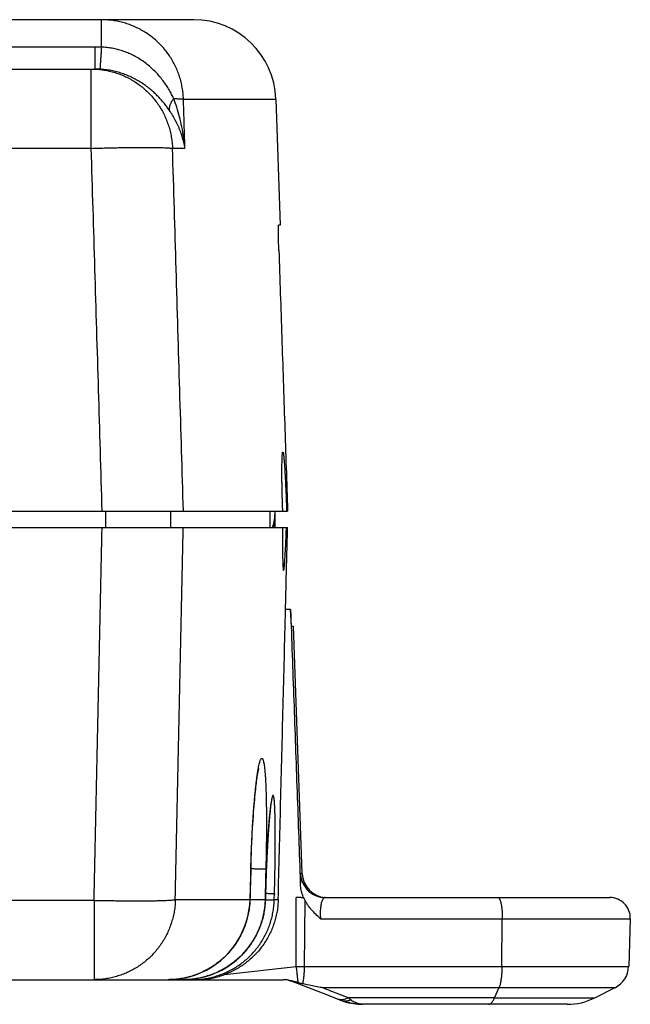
# Model space of a CAD drawing. Header units: inches. Extents: x 0 to 22, y 0 to 17.
# Tile 16 of 21: x 17.204 to 17.947, y 6.457 to 7.655. Entities that reach past the tile are written whole.
import ezdxf

# ---------------------------------------------------------------- set-up
doc = ezdxf.new("R2010")
doc.units = ezdxf.units.IN
doc.header["$LTSCALE"] = 1.21
doc.header["$MEASUREMENT"] = 0
doc.layers.get('0').update_dxf_attribs({"linetype": 'CONTINUOUS'})

msp = doc.modelspace()

# ---------------------------------------------------------------- linework, layer by layer
at = {"color": 7, "linetype": 'CONTINUOUS'}
for p, q in [((17.4158, 7.6546), (15.9274, 7.6546)), ((17.3034, 7.6212), (17.3034, 7.6546)), ((17.2954, 7.6213), (16.1157, 7.6213)), ((17.2954, 7.6213), (17.2954, 7.5946)), ((11.1212, 7.5946), (17.2954, 7.5946)), ((17.2911, 7.4981), (17.2911, 7.5946)), ((17.4033, 7.5581), (17.5158, 7.5581)), ((17.5158, 7.5581), (17.5211, 7.4046)), ((17.2911, 7.4981), (11.1255, 7.4981)), ((17.4051, 7.4981), (17.39, 7.4981)), ((17.5211, 7.4046), (17.519, 7.4046)), ((17.0473, 7.0566), (17.5301, 7.0566)), ((17.3085, 7.0566), (17.3085, 7.0366)), ((17.3876, 7.0566), (17.3876, 7.0366)), ((17.515, 7.0366), (17.515, 7.0566)), ((17.0471, 7.0366), (17.53, 7.0366)), ((17.5337, 6.9369), (17.5276, 6.9369)), ((17.535, 6.9166), (17.5373, 6.9166)), ((17.5478, 6.6156), (17.5373, 6.9166)), ((17.508, 6.683), (17.5084, 6.687)), ((17.5068, 6.6679), (17.5072, 6.6735)), ((17.5072, 6.6735), (17.5076, 6.6786)), ((17.5076, 6.6786), (17.508, 6.683)), ((17.5059, 6.6546), (17.5064, 6.6615)), ((17.5064, 6.6615), (17.5068, 6.6679)), ((17.5055, 6.6469), (17.5059, 6.6546)), ((17.5046, 6.6291), (17.505, 6.6384)), ((17.505, 6.6384), (17.5055, 6.6469)), ((17.4843, 6.584), (17.4856, 6.6274)), ((17.5042, 6.6189), (17.5046, 6.6291)), ((17.4853, 6.6213), (17.4854, 6.6212)), ((17.5478, 6.6156), (17.5458, 6.6156)), ((17.503, 6.584), (17.5034, 6.5959)), ((17.5032, 6.5913), (17.503, 6.584)), ((17.5032, 6.5904), (17.5032, 6.5913)), ((17.5139, 6.584), (17.5141, 6.5913)), ((17.2945, 6.5831), (11.1256, 6.5831)), ((17.2945, 6.5831), (17.2945, 6.4866)), ((17.3934, 6.584), (17.4842, 6.584)), ((17.4843, 6.584), (17.4842, 6.584)), ((17.5026, 6.584), (17.503, 6.584)), ((17.503, 6.584), (17.503, 6.584)), ((17.5139, 6.584), (17.5186, 6.584)), ((17.5405, 6.5025), (17.5405, 6.5866)), ((17.5507, 6.5027), (17.5513, 6.5831)), ((17.5758, 6.5866), (17.9222, 6.5866)), ((17.5701, 6.5608), (17.7914, 6.5608)), ((17.791, 6.5027), (17.7914, 6.5608)), ((17.7914, 6.5608), (17.9472, 6.5608)), ((17.9472, 6.5608), (17.9452, 6.5027)), ((17.4533, 6.4928), (17.5405, 6.5025)), ((17.5507, 6.5027), (17.9452, 6.5027)), ((10.9992, 6.4866), (17.5248, 6.4866)), ((17.531, 6.486), (17.5308, 6.486)), ((17.5352, 6.4848), (17.5364, 6.4844)), ((17.5722, 6.4769), (17.9286, 6.4769)), ((17.782, 6.4645), (17.7874, 6.4769)), ((17.9039, 6.4645), (17.9286, 6.4769)), ((17.5897, 6.4635), (17.5936, 6.4619)), ((17.782, 6.4645), (17.6036, 6.4645)), ((17.8704, 6.4566), (17.6212, 6.4566))]:
    msp.add_line(p, q, dxfattribs=at)
for points in [[(17.4856, 6.6274), (17.4858, 6.6344), (17.486, 6.6412), (17.4863, 6.6476), (17.4866, 6.6538), (17.4869, 6.6598), (17.4871, 6.6654), (17.4875, 6.6708), (17.4878, 6.676), (17.4881, 6.6809), (17.4884, 6.6856), (17.4887, 6.6901), (17.489, 6.6943), (17.4893, 6.6983), (17.4897, 6.7021), (17.49, 6.7057), (17.4903, 6.7091), (17.4906, 6.7124), (17.4909, 6.7154), (17.4912, 6.7183), (17.4915, 6.7209), (17.4918, 6.7235), (17.4921, 6.7258), (17.4924, 6.728), (17.4927, 6.7301), (17.4929, 6.732), (17.4932, 6.7338), (17.4934, 6.7354), (17.4937, 6.7369), (17.4939, 6.7383), (17.4941, 6.7395), (17.4944, 6.7405), (17.4945, 6.7415), (17.4947, 6.7422), (17.4949, 6.7429), (17.495, 6.7433), (17.4951, 6.7437), (17.4951, 6.7437)], [(17.5084, 6.687), (17.5088, 6.6905), (17.5089, 6.692), (17.5091, 6.6935), (17.5093, 6.6948), (17.5094, 6.696), (17.5096, 6.6971), (17.5097, 6.6981), (17.5098, 6.699), (17.5099, 6.6998), (17.51, 6.7004), (17.5101, 6.7009), (17.5102, 6.7013), (17.5103, 6.7016), (17.5103, 6.7018), (17.5103, 6.7018)], [(17.5034, 6.5959), (17.5036, 6.602), (17.5037, 6.6079), (17.5039, 6.6135), (17.5042, 6.6189)], [(17.3845, 6.4866), (17.3909, 6.4868), (17.3979, 6.4875), (17.4048, 6.4887), (17.4117, 6.4904), (17.4184, 6.4926), (17.4249, 6.4952), (17.4312, 6.4983), (17.4373, 6.5018), (17.4431, 6.5058), (17.4487, 6.5101), (17.4539, 6.5149), (17.4588, 6.52), (17.4634, 6.5254), (17.4675, 6.5312), (17.4712, 6.5372), (17.4745, 6.5435), (17.4774, 6.55), (17.4797, 6.5567), (17.4816, 6.5635), (17.483, 6.5705), (17.4839, 6.5776), (17.4843, 6.584)], [(17.4033, 6.4866), (17.4097, 6.4868), (17.4167, 6.4875), (17.4237, 6.4887), (17.4305, 6.4904), (17.4372, 6.4926), (17.4437, 6.4952), (17.45, 6.4983), (17.4561, 6.5018), (17.4619, 6.5058), (17.4675, 6.5101), (17.4727, 6.5148), (17.4776, 6.5199), (17.4821, 6.5254), (17.4862, 6.5311), (17.49, 6.5372), (17.4933, 6.5435), (17.4961, 6.55), (17.4985, 6.5567), (17.5004, 6.5635), (17.5018, 6.5705), (17.5027, 6.5776), (17.503, 6.584)], [(17.531, 6.486), (17.5321, 6.4857), (17.5337, 6.4853), (17.5352, 6.4848)], [(17.5364, 6.4844), (17.572, 6.4704), (17.5897, 6.4635)], [(17.5936, 6.4619), (17.5986, 6.4601), (17.6043, 6.4586), (17.6101, 6.4575), (17.616, 6.4568), (17.6212, 6.4566)]]:
    msp.add_lwpolyline(points, dxfattribs=at)
for centre, radius, start, end in [((17.4158, 7.5546), 0.1, 2, 90), ((17.4479, 7.0566), 0.067, 342.6258, 360), ((17.5778, 6.6166), 0.03, 182, 266.2458), ((17.9222, 6.5616), 0.025, 358, 90), ((17.9152, 6.5037), 0.03, 296.566, 358), ((17.8704, 6.5316), 0.075, 270, 296.566)]:
    msp.add_arc(centre, radius, start, end, dxfattribs=at)
for points, knots in [([(17.4033, 7.5581), (17.4032, 7.5604), (17.4029, 7.5651), (17.4019, 7.572), (17.4005, 7.5788), (17.3986, 7.5856), (17.3962, 7.5921), (17.3934, 7.5985), (17.3901, 7.6047), (17.3864, 7.6106), (17.3823, 7.6162), (17.3778, 7.6216), (17.373, 7.6266), (17.3678, 7.6313), (17.3623, 7.6356), (17.3565, 7.6395), (17.3505, 7.643), (17.3442, 7.646), (17.3377, 7.6487), (17.3311, 7.6508), (17.3243, 7.6525), (17.3174, 7.6537), (17.3104, 7.6545), (17.3057, 7.6546), (17.3034, 7.6546)], [0, 0, 0, 0, 0.045438, 0.090869, 0.136294, 0.181716, 0.227134, 0.272552, 0.317973, 0.363398, 0.40882, 0.45423, 0.499623, 0.545, 0.59037, 0.635744, 0.68113, 0.72654, 0.771986, 0.817476, 0.863019, 0.908623, 0.954287, 1, 1, 1, 1]), ([(17.3034, 7.6212), (17.3025, 7.6212), (17.3007, 7.6212), (17.2981, 7.6213), (17.2963, 7.6213), (17.2954, 7.6213)], [0, 0, 0, 0, 0.333155, 0.66649, 1, 1, 1, 1]), ([(17.3034, 7.6212), (17.3033, 7.6202), (17.3032, 7.6183), (17.303, 7.6154), (17.3029, 7.6127), (17.3027, 7.6101), (17.3025, 7.6076), (17.3024, 7.6053), (17.3022, 7.6032), (17.3021, 7.6012), (17.302, 7.5995), (17.3019, 7.5981), (17.3018, 7.5968), (17.3017, 7.5959), (17.3016, 7.5951), (17.3015, 7.5947), (17.3016, 7.5945), (17.3015, 7.5945)], [0, 0, 0, 0, 0.108888, 0.21512, 0.317797, 0.416025, 0.508949, 0.595761, 0.675708, 0.748097, 0.812298, 0.867755, 0.913987, 0.950593, 0.977258, 0.993759, 1, 1, 1, 1]), ([(17.3915, 7.5586), (17.3907, 7.5603), (17.3889, 7.5639), (17.3859, 7.5693), (17.3825, 7.5748), (17.3786, 7.5803), (17.3743, 7.5857), (17.3696, 7.5909), (17.3645, 7.5958), (17.3592, 7.6003), (17.3535, 7.6045), (17.3477, 7.6082), (17.3417, 7.6115), (17.3355, 7.6143), (17.3292, 7.6166), (17.3229, 7.6185), (17.3164, 7.6199), (17.3099, 7.6208), (17.3056, 7.6211), (17.3034, 7.6212)], [0, 0, 0, 0, 0.050483, 0.104855, 0.162199, 0.221748, 0.282768, 0.344531, 0.406485, 0.468304, 0.529715, 0.590566, 0.650753, 0.710226, 0.769004, 0.827171, 0.884923, 0.942475, 1, 1, 1, 1]), ([(17.2911, 7.5946), (17.2934, 7.5946), (17.298, 7.5945), (17.3049, 7.5937), (17.3117, 7.5925), (17.3184, 7.5908), (17.325, 7.5887), (17.3314, 7.5861), (17.3376, 7.583), (17.3436, 7.5795), (17.3493, 7.5756), (17.3547, 7.5713), (17.3599, 7.5666), (17.3647, 7.5616), (17.3691, 7.5563), (17.3732, 7.5506), (17.3769, 7.5447), (17.3801, 7.5385), (17.3829, 7.5321), (17.3853, 7.5256), (17.3872, 7.5188), (17.3886, 7.512), (17.3896, 7.5051), (17.3899, 7.5004), (17.39, 7.4981)], [0, 0, 0, 0, 0.045131, 0.090282, 0.135487, 0.180745, 0.226018, 0.271303, 0.316615, 0.361961, 0.407341, 0.45275, 0.498194, 0.543672, 0.589184, 0.634731, 0.680308, 0.725916, 0.77155, 0.817208, 0.862887, 0.908581, 0.954287, 1, 1, 1, 1]), ([(17.3015, 7.5945), (17.3008, 7.5945), (17.2995, 7.5946), (17.2975, 7.5946), (17.2961, 7.5946), (17.2954, 7.5946)], [0, 0, 0, 0, 0.332992, 0.666304, 1, 1, 1, 1]), ([(17.3862, 7.5442), (17.3853, 7.5455), (17.3833, 7.5484), (17.3801, 7.5526), (17.3765, 7.5568), (17.3725, 7.5611), (17.3682, 7.5654), (17.3635, 7.5695), (17.3585, 7.5735), (17.3531, 7.5773), (17.3474, 7.5807), (17.3415, 7.5839), (17.3352, 7.5868), (17.3288, 7.5892), (17.3221, 7.5912), (17.3153, 7.5928), (17.3084, 7.5939), (17.3038, 7.5943), (17.3015, 7.5945)], [0, 0, 0, 0, 0.049086, 0.101206, 0.156085, 0.213381, 0.272822, 0.334098, 0.39687, 0.460929, 0.526155, 0.592417, 0.659541, 0.72732, 0.795462, 0.86371, 0.931928, 1, 1, 1, 1]), ([(17.3915, 7.5586), (17.391, 7.558), (17.3901, 7.5568), (17.3889, 7.555), (17.3879, 7.5533), (17.3871, 7.5515), (17.3865, 7.5499), (17.3861, 7.5483), (17.3859, 7.5469), (17.386, 7.5455), (17.3861, 7.5446), (17.3862, 7.5442)], [0, 0, 0, 0, 0.143651, 0.279454, 0.407, 0.525976, 0.63629, 0.738118, 0.831982, 0.918815, 1, 1, 1, 1]), ([(17.3915, 7.5586), (17.3922, 7.5586), (17.3937, 7.5586), (17.3958, 7.5585), (17.3976, 7.5585), (17.3992, 7.5584), (17.4006, 7.5584), (17.4017, 7.5583), (17.4026, 7.5582), (17.4031, 7.5582), (17.4033, 7.5581)], [0, 0, 0, 0, 0.193224, 0.369062, 0.526222, 0.663643, 0.780404, 0.875742, 0.949069, 1, 1, 1, 1]), ([(17.4051, 7.4981), (17.4047, 7.5025), (17.4037, 7.5113), (17.4015, 7.5241), (17.3987, 7.5363), (17.3954, 7.5478), (17.3928, 7.5551), (17.3915, 7.5586)], [0, 0, 0, 0, 0.213689, 0.423897, 0.626865, 0.819532, 1, 1, 1, 1]), ([(17.4051, 7.4981), (17.4049, 7.5048), (17.4045, 7.5181), (17.4039, 7.5381), (17.4035, 7.5515), (17.4033, 7.5581)], [0, 0, 0, 0, 0.333333, 0.666667, 1, 1, 1, 1]), ([(17.4051, 7.4981), (17.4047, 7.5006), (17.4037, 7.5054), (17.4018, 7.5125), (17.3994, 7.5195), (17.3966, 7.5262), (17.3934, 7.5325), (17.39, 7.5385), (17.3875, 7.5423), (17.3862, 7.5442)], [0, 0, 0, 0, 0.147494, 0.295127, 0.441941, 0.586777, 0.728574, 0.866631, 1, 1, 1, 1]), ([(17.2911, 7.4981), (17.2935, 7.4982), (17.2982, 7.4983), (17.3052, 7.4985), (17.3121, 7.4987), (17.3189, 7.4988), (17.3257, 7.499), (17.3322, 7.4991), (17.3386, 7.4991), (17.3447, 7.4992), (17.3506, 7.4992), (17.3562, 7.4992), (17.3614, 7.4992), (17.3662, 7.4992), (17.3707, 7.4991), (17.3748, 7.4991), (17.3785, 7.499), (17.3817, 7.4988), (17.3844, 7.4987), (17.3867, 7.4985), (17.3885, 7.4984), (17.3896, 7.4982), (17.39, 7.4981)], [0, 0, 0, 0, 0.071275, 0.142124, 0.212353, 0.281706, 0.349866, 0.416458, 0.481066, 0.543242, 0.602572, 0.65879, 0.711657, 0.760926, 0.806355, 0.847712, 0.884779, 0.917363, 0.945296, 0.96844, 0.986693, 1, 1, 1, 1]), ([(17.3044, 7.0566), (17.3029, 7.1057), (17.3, 7.2039), (17.2956, 7.351), (17.2926, 7.4491), (17.2911, 7.4981)], [0, 0, 0, 0, 0.333548, 0.666889, 1, 1, 1, 1]), ([(17.4033, 7.0566), (17.4018, 7.1057), (17.3988, 7.2039), (17.3944, 7.351), (17.3915, 7.4491), (17.39, 7.4981)], [0, 0, 0, 0, 0.333618, 0.666951, 1, 1, 1, 1]), ([(17.5194, 7.3743), (17.5194, 7.3753), (17.5193, 7.3773), (17.5192, 7.3803), (17.5191, 7.3832), (17.519, 7.386), (17.519, 7.3887), (17.5189, 7.3912), (17.5189, 7.3936), (17.5188, 7.3958), (17.5188, 7.3978), (17.5188, 7.3995), (17.5188, 7.401), (17.5188, 7.4023), (17.5189, 7.4032), (17.5189, 7.404), (17.5189, 7.4043), (17.5189, 7.4046), (17.519, 7.4046)], [0, 0, 0, 0, 0.09964, 0.197868, 0.293802, 0.386577, 0.475363, 0.559361, 0.637821, 0.710038, 0.775367, 0.833223, 0.883087, 0.924516, 0.95714, 0.980676, 0.994941, 1, 1, 1, 1]), ([(17.5194, 7.3743), (17.5206, 7.339), (17.523, 7.2685), (17.5265, 7.1626), (17.5289, 7.0919), (17.5301, 7.0566)], [0, 0, 0, 0, 0.333123, 0.666457, 1, 1, 1, 1]), ([(17.5241, 7.0566), (17.5241, 7.0585), (17.524, 7.0621), (17.5238, 7.0676), (17.5236, 7.073), (17.5235, 7.0783), (17.5234, 7.0835), (17.5233, 7.0885), (17.5232, 7.0933), (17.5232, 7.098), (17.5232, 7.1023), (17.5232, 7.1064), (17.5232, 7.1103), (17.5232, 7.1138), (17.5233, 7.1169), (17.5233, 7.1197), (17.5234, 7.1222), (17.5235, 7.1242), (17.5237, 7.1259), (17.5238, 7.1272), (17.524, 7.128), (17.524, 7.1286), (17.5242, 7.1286), (17.5242, 7.1286)], [0, 0, 0, 0, 0.076456, 0.152477, 0.22753, 0.301307, 0.373229, 0.443026, 0.510162, 0.574338, 0.635141, 0.692195, 0.745235, 0.793865, 0.837899, 0.87699, 0.910991, 0.939651, 0.962836, 0.980426, 0.992348, 0.998714, 1, 1, 1, 1]), ([(17.5242, 7.1286), (17.5243, 7.1286), (17.5245, 7.1286), (17.5245, 7.128), (17.5248, 7.1272), (17.525, 7.1259), (17.5252, 7.1243), (17.5254, 7.1222), (17.5256, 7.1198), (17.5259, 7.117), (17.5261, 7.1138), (17.5264, 7.1103), (17.5266, 7.1065), (17.5269, 7.1024), (17.5271, 7.098), (17.5274, 7.0934), (17.5276, 7.0885), (17.5278, 7.0835), (17.5281, 7.0783), (17.5283, 7.073), (17.5285, 7.0676), (17.5287, 7.0621), (17.5289, 7.0585), (17.5289, 7.0566)], [0, 0, 0, 0, 0.001249, 0.007638, 0.019577, 0.037182, 0.060381, 0.089056, 0.123075, 0.162189, 0.206249, 0.25491, 0.307982, 0.365071, 0.425905, 0.490107, 0.557261, 0.627063, 0.698974, 0.772719, 0.847717, 0.923656, 1, 1, 1, 1]), ([(17.509, 7.0366), (17.509, 7.0383), (17.509, 7.0416), (17.5089, 7.0465), (17.5089, 7.0516), (17.5089, 7.0549), (17.5089, 7.0566)], [0, 0, 0, 0, 0.245651, 0.495027, 0.746892, 1, 1, 1, 1]), ([(17.2945, 6.5831), (17.2956, 6.6335), (17.2978, 6.7343), (17.301, 6.8854), (17.3031, 6.9862), (17.3042, 7.0366)], [0, 0, 0, 0, 0.333196, 0.666529, 1, 1, 1, 1]), ([(17.3934, 6.584), (17.3945, 6.6343), (17.3966, 6.7348), (17.3998, 6.8857), (17.402, 6.9863), (17.4031, 7.0366)], [0, 0, 0, 0, 0.333136, 0.666469, 1, 1, 1, 1]), ([(17.5137, 7.044), (17.5137, 7.0432), (17.5136, 7.0407), (17.5136, 7.0383), (17.5136, 7.0366)], [0, 0, 0, 0, 0.330186, 1, 1, 1, 1]), ([(17.524, 7.0366), (17.524, 7.0349), (17.524, 7.0315), (17.5239, 7.0265), (17.5239, 7.0216), (17.5239, 7.017), (17.5239, 7.0125), (17.5239, 7.0084), (17.5239, 7.0045), (17.524, 7.0009), (17.5241, 6.9976), (17.5242, 6.9947), (17.5243, 6.9921), (17.5244, 6.9899), (17.5245, 6.9881), (17.5246, 6.9866), (17.5248, 6.9856), (17.5249, 6.985), (17.5251, 6.9846), (17.5252, 6.9846)], [0, 0, 0, 0, 0.099398, 0.196029, 0.289291, 0.378731, 0.463738, 0.543941, 0.618762, 0.687894, 0.750826, 0.807307, 0.856921, 0.899468, 0.934649, 0.962323, 0.982339, 0.994707, 1, 1, 1, 1]), ([(17.5252, 6.9846), (17.5252, 6.9846), (17.5255, 6.985), (17.5256, 6.9856), (17.5258, 6.9866), (17.526, 6.988), (17.5262, 6.9899), (17.5264, 6.9921), (17.5266, 6.9946), (17.5268, 6.9976), (17.527, 7.0009), (17.5272, 7.0045), (17.5274, 7.0083), (17.5277, 7.0125), (17.5279, 7.017), (17.5281, 7.0216), (17.5283, 7.0265), (17.5284, 7.0315), (17.5286, 7.0349), (17.5286, 7.0366)], [0, 0, 0, 0, 0.005254, 0.017644, 0.037673, 0.065356, 0.100542, 0.143095, 0.192715, 0.249203, 0.312145, 0.381289, 0.456121, 0.536335, 0.621349, 0.710788, 0.80404, 0.900646, 1, 1, 1, 1]), ([(17.5278, 6.947), (17.528, 6.9569), (17.5285, 6.9768), (17.5293, 7.0067), (17.5298, 7.0267), (17.53, 7.0366)], [0, 0, 0, 0, 0.333302, 0.666635, 1, 1, 1, 1]), ([(17.5186, 6.584), (17.5196, 6.6232), (17.5216, 6.7016), (17.5246, 6.8193), (17.5266, 6.8977), (17.5276, 6.9369)], [0, 0, 0, 0, 0.333168, 0.666502, 1, 1, 1, 1]), ([(17.5276, 6.9369), (17.5276, 6.9378), (17.5276, 6.9394), (17.5277, 6.9419), (17.5277, 6.9444), (17.5278, 6.9461), (17.5278, 6.947)], [0, 0, 0, 0, 0.242632, 0.49123, 0.744219, 1, 1, 1, 1]), ([(17.535, 6.9166), (17.535, 6.9166), (17.5349, 6.9169), (17.5348, 6.9172), (17.5348, 6.9179), (17.5347, 6.9189), (17.5346, 6.92), (17.5345, 6.9215), (17.5344, 6.9231), (17.5343, 6.925), (17.5342, 6.9271), (17.534, 6.9293), (17.5339, 6.9317), (17.5338, 6.9343), (17.5337, 6.936), (17.5337, 6.9369)], [0, 0, 0, 0, 0.007319, 0.027525, 0.060712, 0.106707, 0.165041, 0.235372, 0.316929, 0.409241, 0.511292, 0.622463, 0.74158, 0.867827, 1, 1, 1, 1]), ([(17.5337, 6.9369), (17.535, 6.9), (17.5376, 6.8261), (17.5416, 6.7151), (17.5442, 6.6412), (17.5456, 6.6042)], [0, 0, 0, 0, 0.333141, 0.666475, 1, 1, 1, 1]), ([(17.4945, 6.7438), (17.4946, 6.7444), (17.4949, 6.746), (17.4954, 6.7485), (17.4961, 6.7511), (17.4967, 6.7531), (17.4974, 6.7546), (17.4979, 6.7555), (17.4987, 6.756), (17.4995, 6.7555), (17.5, 6.7545), (17.5005, 6.7531), (17.501, 6.7511), (17.5014, 6.7485), (17.5019, 6.7454), (17.5023, 6.7417), (17.5026, 6.7375), (17.503, 6.7329), (17.5033, 6.7277), (17.5035, 6.7221), (17.5038, 6.7161), (17.5039, 6.7097), (17.5041, 6.7029), (17.5042, 6.6957), (17.5043, 6.6882), (17.5043, 6.6804), (17.5043, 6.6724), (17.5043, 6.6641), (17.5042, 6.6557), (17.5041, 6.6472), (17.5039, 6.6385), (17.5038, 6.6299), (17.5036, 6.6241), (17.5035, 6.6213)], [0, 0, 0, 0, 0.011896, 0.033372, 0.051236, 0.065451, 0.076062, 0.08326, 0.087789, 0.092206, 0.099194, 0.109569, 0.123537, 0.141151, 0.162374, 0.18713, 0.215334, 0.246893, 0.281671, 0.319495, 0.360184, 0.403565, 0.449485, 0.497774, 0.548271, 0.600798, 0.655096, 0.710849, 0.767733, 0.825418, 0.883573, 0.941872, 1, 1, 1, 1]), ([(17.4853, 6.6213), (17.4854, 6.6241), (17.4855, 6.6299), (17.4858, 6.6385), (17.4862, 6.6471), (17.4865, 6.6557), (17.487, 6.6641), (17.4874, 6.6724), (17.4879, 6.6804), (17.4884, 6.6882), (17.489, 6.6957), (17.4896, 6.7029), (17.4902, 6.7097), (17.4908, 6.7161), (17.4915, 6.7222), (17.4921, 6.7278), (17.4928, 6.7329), (17.4934, 6.7376), (17.494, 6.7412), (17.4944, 6.7432), (17.4945, 6.7438)], [0, 0, 0, 0, 0.070148, 0.140529, 0.210762, 0.280454, 0.349207, 0.416624, 0.48231, 0.545886, 0.607036, 0.665544, 0.721212, 0.773833, 0.82322, 0.86916, 0.911432, 0.949825, 0.984172, 1, 1, 1, 1]), ([(17.5141, 6.5913), (17.5142, 6.5939), (17.5143, 6.5991), (17.5145, 6.6069), (17.5146, 6.6147), (17.5148, 6.6225), (17.5149, 6.6301), (17.515, 6.6376), (17.515, 6.6449), (17.5151, 6.6519), (17.5151, 6.6587), (17.5151, 6.6651), (17.5151, 6.6712), (17.515, 6.677), (17.5149, 6.6823), (17.5148, 6.6873), (17.5146, 6.6918), (17.5145, 6.6959), (17.5143, 6.6995), (17.5141, 6.7027), (17.5138, 6.7053), (17.5136, 6.7074), (17.5133, 6.709), (17.513, 6.7101), (17.5127, 6.7108), (17.512, 6.7108), (17.5117, 6.71), (17.5113, 6.709), (17.5109, 6.7074), (17.5105, 6.7053), (17.5102, 6.7034), (17.51, 6.7022), (17.51, 6.7018)], [0, 0, 0, 0, 0.060421, 0.121079, 0.181604, 0.24163, 0.300795, 0.358734, 0.415087, 0.46952, 0.521755, 0.571602, 0.618872, 0.663384, 0.704971, 0.743435, 0.778577, 0.810216, 0.838225, 0.862498, 0.88293, 0.899431, 0.911968, 0.92058, 0.925488, 0.928301, 0.933424, 0.942277, 0.955056, 0.97179, 0.992445, 1, 1, 1, 1]), ([(17.51, 6.7018), (17.5099, 6.7011), (17.5096, 6.6992), (17.5092, 6.6959), (17.5088, 6.6918), (17.5083, 6.6873), (17.5078, 6.6823), (17.5074, 6.6769), (17.507, 6.6712), (17.5065, 6.6651), (17.5061, 6.6586), (17.5057, 6.6519), (17.5053, 6.6449), (17.5049, 6.6376), (17.5046, 6.6301), (17.5042, 6.6225), (17.5039, 6.6147), (17.5037, 6.6069), (17.5034, 6.5991), (17.5033, 6.5939), (17.5032, 6.5913)], [0, 0, 0, 0, 0.019765, 0.052695, 0.089842, 0.131058, 0.176131, 0.224828, 0.276919, 0.33221, 0.390496, 0.451559, 0.515176, 0.581026, 0.648716, 0.717828, 0.787937, 0.85862, 0.929451, 1, 1, 1, 1]), ([(17.4853, 6.6213), (17.4852, 6.6171), (17.4849, 6.6088), (17.4846, 6.5964), (17.4844, 6.5882), (17.4842, 6.584)], [0, 0, 0, 0, 0.333238, 0.666571, 1, 1, 1, 1]), ([(17.5035, 6.6213), (17.5034, 6.6212), (17.5031, 6.6212), (17.5026, 6.6212), (17.5017, 6.6212), (17.5006, 6.6212), (17.4992, 6.6212), (17.4976, 6.6212), (17.4958, 6.6212), (17.4938, 6.6212), (17.4915, 6.6212), (17.4891, 6.6213), (17.487, 6.6213), (17.4858, 6.6213), (17.4854, 6.6213)], [0, 0, 0, 0, 0.017124, 0.049089, 0.096057, 0.157587, 0.233113, 0.321871, 0.422974, 0.535638, 0.659239, 0.792632, 0.934077, 1, 1, 1, 1]), ([(17.5035, 6.6213), (17.5034, 6.6171), (17.5032, 6.6088), (17.5029, 6.5964), (17.5027, 6.5882), (17.5026, 6.584)], [0, 0, 0, 0, 0.333333, 0.666667, 1, 1, 1, 1]), ([(17.5458, 6.6156), (17.5458, 6.6156), (17.5457, 6.6152), (17.5457, 6.6148), (17.5456, 6.6138), (17.5456, 6.6125), (17.5456, 6.6109), (17.5455, 6.6089), (17.5455, 6.6066), (17.5455, 6.605), (17.5456, 6.6042)], [0, 0, 0, 0, 0.017324, 0.066055, 0.147323, 0.26059, 0.404611, 0.577614, 0.777213, 1, 1, 1, 1]), ([(17.5458, 6.6156), (17.5459, 6.6146), (17.546, 6.6127), (17.5465, 6.6099), (17.5473, 6.6071), (17.5484, 6.6044), (17.5497, 6.6018), (17.5512, 6.5994), (17.553, 6.5971), (17.5549, 6.595), (17.5571, 6.5931), (17.5594, 6.5914), (17.5619, 6.59), (17.5645, 6.5888), (17.5673, 6.5878), (17.5701, 6.5871), (17.5729, 6.5867), (17.5748, 6.5866), (17.5758, 6.5866)], [0, 0, 0, 0, 0.062503, 0.125007, 0.187511, 0.250014, 0.312516, 0.375019, 0.43752, 0.500021, 0.562521, 0.62502, 0.687518, 0.750016, 0.812512, 0.875009, 0.937505, 1, 1, 1, 1]), ([(17.5493, 6.5866), (17.5489, 6.5878), (17.5481, 6.5901), (17.547, 6.5937), (17.5463, 6.5973), (17.5458, 6.6008), (17.5456, 6.6031), (17.5456, 6.6042)], [0, 0, 0, 0, 0.20525, 0.413705, 0.619599, 0.816961, 1, 1, 1, 1]), ([(17.5141, 6.5913), (17.5141, 6.591), (17.514, 6.5899), (17.5136, 6.591), (17.5129, 6.591), (17.5121, 6.5911), (17.511, 6.5911), (17.5097, 6.5912), (17.5082, 6.5912), (17.5065, 6.5912), (17.5048, 6.5913), (17.5037, 6.5913), (17.5032, 6.5913)], [0, 0, 0, 0, 0.078465, 0.129818, 0.180466, 0.250574, 0.341062, 0.450487, 0.578377, 0.724349, 0.88701, 1, 1, 1, 1]), ([(17.2945, 6.5831), (17.2969, 6.5831), (17.3017, 6.583), (17.3087, 6.5829), (17.3158, 6.5828), (17.3227, 6.5827), (17.3294, 6.5826), (17.336, 6.5826), (17.3424, 6.5825), (17.3485, 6.5825), (17.3544, 6.5826), (17.3599, 6.5826), (17.3651, 6.5827), (17.37, 6.5827), (17.3744, 6.5828), (17.3784, 6.5829), (17.3821, 6.5831), (17.3852, 6.5832), (17.388, 6.5834), (17.3902, 6.5836), (17.392, 6.5838), (17.393, 6.5839), (17.3934, 6.584)], [0, 0, 0, 0, 0.072117, 0.143843, 0.214819, 0.284692, 0.353112, 0.419738, 0.484239, 0.546292, 0.605576, 0.661749, 0.714489, 0.763513, 0.808576, 0.84949, 0.886099, 0.918277, 0.945898, 0.968791, 0.986841, 1, 1, 1, 1]), ([(17.3934, 6.584), (17.3934, 6.5817), (17.3931, 6.577), (17.3922, 6.57), (17.3908, 6.5632), (17.3889, 6.5564), (17.3866, 6.5498), (17.3838, 6.5433), (17.3806, 6.5371), (17.3769, 6.5311), (17.3729, 6.5254), (17.3684, 6.52), (17.3636, 6.5149), (17.3585, 6.5102), (17.353, 6.5059), (17.3473, 6.5019), (17.3413, 6.4984), (17.335, 6.4953), (17.3286, 6.4927), (17.322, 6.4905), (17.3152, 6.4888), (17.3084, 6.4875), (17.3015, 6.4868), (17.2969, 6.4866), (17.2945, 6.4866)], [0, 0, 0, 0, 0.045694, 0.091387, 0.137071, 0.182741, 0.228392, 0.274018, 0.319618, 0.365189, 0.410728, 0.456233, 0.501705, 0.547142, 0.592544, 0.637914, 0.683253, 0.728563, 0.773847, 0.819109, 0.864353, 0.909581, 0.954796, 1, 1, 1, 1]), ([(17.4842, 6.584), (17.4842, 6.5816), (17.4839, 6.577), (17.4829, 6.57), (17.4815, 6.5631), (17.4796, 6.5563), (17.4773, 6.5497), (17.4744, 6.5432), (17.4711, 6.537), (17.4674, 6.531), (17.4633, 6.5253), (17.4588, 6.5199), (17.454, 6.5148), (17.4488, 6.5101), (17.4433, 6.5058), (17.4375, 6.5019), (17.4314, 6.4984), (17.4252, 6.4953), (17.4187, 6.4926), (17.4121, 6.4905), (17.4053, 6.4888), (17.3984, 6.4875), (17.3915, 6.4868), (17.3868, 6.4866), (17.3845, 6.4866)], [0, 0, 0, 0, 0.04526, 0.090901, 0.13655, 0.182204, 0.22786, 0.273512, 0.319156, 0.364786, 0.41039, 0.455954, 0.501469, 0.546928, 0.592336, 0.637699, 0.683025, 0.728325, 0.773607, 0.818878, 0.864148, 0.909425, 0.954712, 1, 1, 1, 1]), ([(17.503, 6.584), (17.5029, 6.5817), (17.5026, 6.577), (17.5017, 6.57), (17.5003, 6.5631), (17.4984, 6.5563), (17.496, 6.5497), (17.4932, 6.5432), (17.4899, 6.537), (17.4862, 6.531), (17.4821, 6.5253), (17.4776, 6.5199), (17.4728, 6.5148), (17.4676, 6.5101), (17.4621, 6.5058), (17.4563, 6.5019), (17.4503, 6.4983), (17.444, 6.4953), (17.4375, 6.4926), (17.4309, 6.4905), (17.4241, 6.4888), (17.4173, 6.4875), (17.4103, 6.4868), (17.4057, 6.4866), (17.4033, 6.4866)], [0, 0, 0, 0, 0.045682, 0.091375, 0.137067, 0.182754, 0.228434, 0.274102, 0.319754, 0.365383, 0.410974, 0.456513, 0.501989, 0.547394, 0.592736, 0.638027, 0.683279, 0.728508, 0.773726, 0.818942, 0.864169, 0.909419, 0.954696, 1, 1, 1, 1]), ([(17.5026, 6.584), (17.5026, 6.5817), (17.5023, 6.577), (17.5014, 6.57), (17.5, 6.5631), (17.4981, 6.5563), (17.4957, 6.5497), (17.4929, 6.5433), (17.4896, 6.537), (17.486, 6.5311), (17.4819, 6.5254), (17.4774, 6.52), (17.4726, 6.5149), (17.4674, 6.5102), (17.4619, 6.5059), (17.4561, 6.5019), (17.4501, 6.4984), (17.4438, 6.4953), (17.4373, 6.4927), (17.4307, 6.4905), (17.4239, 6.4888), (17.417, 6.4875), (17.4101, 6.4868), (17.4056, 6.4866), (17.4033, 6.4866)], [0, 0, 0, 0, 0.045657, 0.091361, 0.13708, 0.182797, 0.228498, 0.27417, 0.319799, 0.365373, 0.410893, 0.45637, 0.501813, 0.547238, 0.592658, 0.638089, 0.683542, 0.729022, 0.77452, 0.820024, 0.865526, 0.911014, 0.956474, 1, 1, 1, 1]), ([(17.4144, 6.4866), (17.4167, 6.4866), (17.4214, 6.4868), (17.4283, 6.4875), (17.4352, 6.4888), (17.442, 6.4905), (17.4486, 6.4927), (17.4551, 6.4953), (17.4613, 6.4984), (17.4674, 6.5019), (17.4731, 6.5058), (17.4786, 6.5101), (17.4838, 6.5148), (17.4886, 6.5199), (17.4931, 6.5253), (17.4972, 6.531), (17.5009, 6.537), (17.5042, 6.5432), (17.507, 6.5497), (17.5093, 6.5563), (17.5112, 6.5631), (17.5126, 6.57), (17.5136, 6.577), (17.5138, 6.5817), (17.5139, 6.584)], [0, 0, 0, 0, 0.045446, 0.090832, 0.136168, 0.181463, 0.226725, 0.271966, 0.317196, 0.362429, 0.407683, 0.452975, 0.498325, 0.543747, 0.589238, 0.634784, 0.680372, 0.725989, 0.771629, 0.817287, 0.862958, 0.908638, 0.954323, 1, 1, 1, 1]), ([(17.5186, 6.584), (17.5185, 6.5817), (17.5183, 6.577), (17.5174, 6.5701), (17.516, 6.5632), (17.5141, 6.5564), (17.5117, 6.5498), (17.5089, 6.5434), (17.5057, 6.5372), (17.502, 6.5312), (17.4979, 6.5255), (17.4935, 6.5201), (17.4886, 6.515), (17.4834, 6.5103), (17.4779, 6.506), (17.4721, 6.502), (17.4661, 6.4985), (17.4598, 6.4954), (17.4555, 6.4936), (17.4533, 6.4928)], [0, 0, 0, 0, 0.058816, 0.117723, 0.176576, 0.235334, 0.294211, 0.353092, 0.411845, 0.470656, 0.529534, 0.588334, 0.647077, 0.705938, 0.764781, 0.823508, 0.882342, 0.941221, 1, 1, 1, 1]), ([(17.5026, 6.584), (17.5025, 6.584), (17.5022, 6.5839), (17.5017, 6.5839), (17.501, 6.5838), (17.5, 6.5838), (17.4987, 6.5837), (17.4973, 6.5837), (17.4956, 6.5837), (17.4938, 6.5837), (17.4918, 6.5837), (17.4896, 6.5837), (17.4872, 6.5837), (17.4857, 6.5837), (17.4848, 6.5838)], [0, 0, 0, 0, 0.01617, 0.045993, 0.089385, 0.146033, 0.215485, 0.297172, 0.390421, 0.494457, 0.608418, 0.731356, 0.862246, 1, 1, 1, 1]), ([(17.503, 6.5837), (17.5037, 6.5837), (17.5049, 6.5837), (17.5068, 6.5837), (17.5085, 6.5837), (17.51, 6.5837), (17.5113, 6.5838), (17.5123, 6.5838), (17.5131, 6.5839), (17.5136, 6.5839), (17.5138, 6.584), (17.5139, 6.584)], [0, 0, 0, 0, 0.174135, 0.351826, 0.510563, 0.648928, 0.765687, 0.859812, 0.930499, 0.97722, 1, 1, 1, 1]), ([(17.5462, 6.5866), (17.5455, 6.5866), (17.5443, 6.5866), (17.5424, 6.5866), (17.5411, 6.5866), (17.5405, 6.5866)], [0, 0, 0, 0, 0.334345, 0.667172, 1, 1, 1, 1]), ([(17.5462, 6.5866), (17.5465, 6.5866), (17.5472, 6.5866), (17.5483, 6.5866), (17.549, 6.5866), (17.5493, 6.5866)], [0, 0, 0, 0, 0.341592, 0.672055, 1, 1, 1, 1]), ([(17.5513, 6.5831), (17.5511, 6.5836), (17.5506, 6.5844), (17.5502, 6.5857), (17.5496, 6.5864), (17.5492, 6.5866)], [0, 0, 0, 0, 0.353585, 0.686834, 1, 1, 1, 1]), ([(17.5701, 6.5608), (17.5686, 6.5621), (17.5658, 6.5646), (17.5619, 6.5685), (17.5586, 6.5722), (17.5557, 6.576), (17.5533, 6.5795), (17.5519, 6.582), (17.5513, 6.5831)], [0, 0, 0, 0, 0.201145, 0.387117, 0.559072, 0.71782, 0.864545, 1, 1, 1, 1]), ([(17.5758, 6.5866), (17.5755, 6.5866), (17.575, 6.5865), (17.5742, 6.5861), (17.5735, 6.5854), (17.5729, 6.5845), (17.5723, 6.5834), (17.5718, 6.5822), (17.5713, 6.5807), (17.5709, 6.5791), (17.5706, 6.5774), (17.5703, 6.5755), (17.5701, 6.5736), (17.5699, 6.5716), (17.5698, 6.5695), (17.5698, 6.5673), (17.5698, 6.5651), (17.5699, 6.563), (17.57, 6.5615), (17.5701, 6.5608)], [0, 0, 0, 0, 0.028001, 0.057929, 0.092005, 0.131215, 0.175845, 0.225817, 0.280739, 0.340131, 0.403485, 0.470344, 0.540315, 0.613023, 0.687982, 0.764674, 0.842588, 0.921235, 1, 1, 1, 1]), ([(17.786, 6.5866), (17.7862, 6.5866), (17.7866, 6.5865), (17.7871, 6.5861), (17.7877, 6.5855), (17.7882, 6.5846), (17.7886, 6.5835), (17.7891, 6.5822), (17.7895, 6.5807), (17.7899, 6.5789), (17.7903, 6.5771), (17.7906, 6.575), (17.7909, 6.5728), (17.7911, 6.5706), (17.7913, 6.5682), (17.7914, 6.5657), (17.7914, 6.5633), (17.7914, 6.5616), (17.7914, 6.5608)], [0, 0, 0, 0, 0.020492, 0.044583, 0.074497, 0.111249, 0.155176, 0.206249, 0.264213, 0.328662, 0.399074, 0.47484, 0.555276, 0.639638, 0.727133, 0.816933, 0.90818, 1, 1, 1, 1]), ([(17.5405, 6.5025), (17.5416, 6.5025), (17.5439, 6.5026), (17.5473, 6.5027), (17.5496, 6.5027), (17.5507, 6.5027)], [0, 0, 0, 0, 0.335827, 0.669807, 1, 1, 1, 1]), ([(17.5405, 6.5025), (17.5406, 6.5016), (17.5408, 6.4998), (17.541, 6.4972), (17.5413, 6.4946), (17.5416, 6.4921), (17.5419, 6.4897), (17.5421, 6.4874), (17.5424, 6.4853), (17.5425, 6.4839), (17.5426, 6.4832)], [0, 0, 0, 0, 0.137697, 0.273869, 0.40743, 0.537315, 0.662488, 0.781953, 0.894757, 1, 1, 1, 1]), ([(17.5486, 6.4817), (17.5488, 6.4823), (17.549, 6.4836), (17.5494, 6.4856), (17.5497, 6.4878), (17.55, 6.4901), (17.5502, 6.4925), (17.5504, 6.4949), (17.5506, 6.4975), (17.5507, 6.5001), (17.5507, 6.5018), (17.5507, 6.5027)], [0, 0, 0, 0, 0.090599, 0.188037, 0.291661, 0.400754, 0.51455, 0.632233, 0.752957, 0.875844, 1, 1, 1, 1]), ([(17.791, 6.5027), (17.791, 6.5018), (17.791, 6.5), (17.7909, 6.4974), (17.7907, 6.4948), (17.7905, 6.4923), (17.7903, 6.4899), (17.79, 6.4875), (17.7896, 6.4854), (17.7893, 6.4833), (17.7889, 6.4814), (17.7884, 6.4797), (17.7879, 6.4782), (17.7876, 6.4773), (17.7874, 6.4769)], [0, 0, 0, 0, 0.102013, 0.203024, 0.302196, 0.39878, 0.49205, 0.581312, 0.665911, 0.745242, 0.818753, 0.885964, 0.946477, 1, 1, 1, 1]), ([(17.403, 6.4866), (17.4029, 6.4866), (17.4026, 6.4868), (17.4022, 6.4872), (17.4019, 6.4877), (17.4017, 6.4881), (17.4017, 6.4882)], [0, 0, 0, 0, 0.202533, 0.473008, 0.842113, 1, 1, 1, 1]), ([(17.413, 6.4872), (17.4132, 6.487), (17.4136, 6.4867), (17.4141, 6.4866), (17.4144, 6.4866)], [0, 0, 0, 0, 0.519557, 1, 1, 1, 1]), ([(17.4187, 6.4866), (17.421, 6.4866), (17.4258, 6.4868), (17.4328, 6.4875), (17.4398, 6.4888), (17.4466, 6.4905), (17.4511, 6.492), (17.4533, 6.4928)], [0, 0, 0, 0, 0.200068, 0.400149, 0.60026, 0.800194, 1, 1, 1, 1]), ([(17.5308, 6.486), (17.5302, 6.4862), (17.529, 6.4864), (17.5278, 6.4865), (17.5273, 6.4865)], [0, 0, 0, 0, 0.556787, 1, 1, 1, 1]), ([(17.5418, 6.4834), (17.5404, 6.4837), (17.5379, 6.4844), (17.5343, 6.4853), (17.532, 6.4858), (17.531, 6.486)], [0, 0, 0, 0, 0.374823, 0.714037, 1, 1, 1, 1]), ([(17.5364, 6.4844), (17.5369, 6.4842), (17.538, 6.4838), (17.5398, 6.4835), (17.5411, 6.4834), (17.5418, 6.4834)], [0, 0, 0, 0, 0.304506, 0.649401, 1, 1, 1, 1]), ([(17.5418, 6.4834), (17.5419, 6.4834), (17.5421, 6.4833), (17.5423, 6.4833), (17.5425, 6.4832), (17.5426, 6.4832)], [0, 0, 0, 0, 0.332371, 0.665708, 1, 1, 1, 1]), ([(17.5426, 6.4832), (17.5433, 6.483), (17.5446, 6.4827), (17.5466, 6.4822), (17.548, 6.4819), (17.5486, 6.4817)], [0, 0, 0, 0, 0.335722, 0.668825, 1, 1, 1, 1]), ([(17.5722, 6.4769), (17.5695, 6.4773), (17.5642, 6.4782), (17.5563, 6.4799), (17.5512, 6.4811), (17.5486, 6.4817)], [0, 0, 0, 0, 0.338649, 0.674005, 1, 1, 1, 1]), ([(17.6036, 6.4645), (17.6001, 6.4659), (17.5931, 6.4687), (17.5827, 6.4728), (17.5757, 6.4755), (17.5722, 6.4769)], [0, 0, 0, 0, 0.333371, 0.666704, 1, 1, 1, 1]), ([(17.5897, 6.4635), (17.5902, 6.4632), (17.5914, 6.4629), (17.5933, 6.4625), (17.5953, 6.4624), (17.5974, 6.4626), (17.5994, 6.463), (17.6015, 6.4636), (17.6029, 6.4642), (17.6036, 6.4645)], [0, 0, 0, 0, 0.12458, 0.26144, 0.400692, 0.543407, 0.690463, 0.842518, 1, 1, 1, 1]), ([(17.6212, 6.4566), (17.6193, 6.4566), (17.6156, 6.4568), (17.61, 6.4574), (17.6043, 6.4585), (17.5988, 6.46), (17.5953, 6.4613), (17.5936, 6.4619)], [0, 0, 0, 0, 0.192276, 0.39785, 0.602389, 0.805494, 1, 1, 1, 1]), ([(17.594, 6.4618), (17.5944, 6.4616), (17.5954, 6.4613), (17.5971, 6.4609), (17.599, 6.4607), (17.601, 6.4607), (17.603, 6.4609), (17.605, 6.4613), (17.6063, 6.4618), (17.607, 6.462)], [0, 0, 0, 0, 0.095126, 0.240245, 0.38682, 0.535539, 0.687001, 0.841697, 1, 1, 1, 1]), ([(17.607, 6.462), (17.6066, 6.4623), (17.6059, 6.4628), (17.6048, 6.4637), (17.604, 6.4642), (17.6036, 6.4645)], [0, 0, 0, 0, 0.307106, 0.640191, 1, 1, 1, 1]), ([(17.6212, 6.4566), (17.6203, 6.4567), (17.6184, 6.4568), (17.6155, 6.4575), (17.6126, 6.4586), (17.6097, 6.4601), (17.6079, 6.4613), (17.607, 6.462)], [0, 0, 0, 0, 0.170548, 0.368957, 0.572375, 0.782363, 1, 1, 1, 1]), ([(17.7747, 6.4566), (17.7751, 6.4566), (17.7758, 6.4568), (17.7769, 6.4573), (17.778, 6.4581), (17.7791, 6.4593), (17.7801, 6.4608), (17.7811, 6.4625), (17.7817, 6.4638), (17.782, 6.4645)], [0, 0, 0, 0, 0.096751, 0.20155, 0.320615, 0.458082, 0.616393, 0.796848, 1, 1, 1, 1]), ([(17.782, 6.4645), (17.7852, 6.4645), (17.7914, 6.4645), (17.8007, 6.4645), (17.8098, 6.4645), (17.8187, 6.4645), (17.8273, 6.4645), (17.8355, 6.4645), (17.8434, 6.4645), (17.851, 6.4645), (17.8581, 6.4645), (17.8648, 6.4645), (17.871, 6.4645), (17.8768, 6.4645), (17.882, 6.4645), (17.8867, 6.4645), (17.8909, 6.4645), (17.8945, 6.4645), (17.8975, 6.4645), (17.8999, 6.4645), (17.9019, 6.4645), (17.9028, 6.4645), (17.9038, 6.4645), (17.9038, 6.4645)], [0, 0, 0, 0, 0.077834, 0.15428, 0.229028, 0.301781, 0.372248, 0.440146, 0.505206, 0.567167, 0.625784, 0.680826, 0.732076, 0.779332, 0.82241, 0.86114, 0.895371, 0.924968, 0.949814, 0.96981, 0.984876, 0.994952, 1, 1, 1, 1])]:
    msp.add_open_spline(points, degree=3, knots=knots, dxfattribs=at)
for points in [[(17.4842, 6.584), (17.4842, 6.584), (17.4842, 6.584), (17.4842, 6.584)], [(17.4848, 6.5838), (17.4847, 6.5838), (17.4845, 6.5838), (17.4843, 6.5838)], [(17.4033, 6.4866), (17.4032, 6.4866), (17.4031, 6.4866), (17.403, 6.4866)], [(17.5269, 6.4866), (17.5262, 6.4866), (17.5255, 6.4866), (17.5248, 6.4866)], [(17.5273, 6.4865), (17.5272, 6.4865), (17.527, 6.4866), (17.5269, 6.4866)], [(17.5936, 6.4619), (17.5937, 6.4619), (17.5939, 6.4618), (17.594, 6.4618)], [(17.6215, 6.4566), (17.6214, 6.4566), (17.6213, 6.4566), (17.6212, 6.4566)]]:
    msp.add_open_spline(points, degree=3, dxfattribs=at)

doc.saveas('drawing.dxf')
